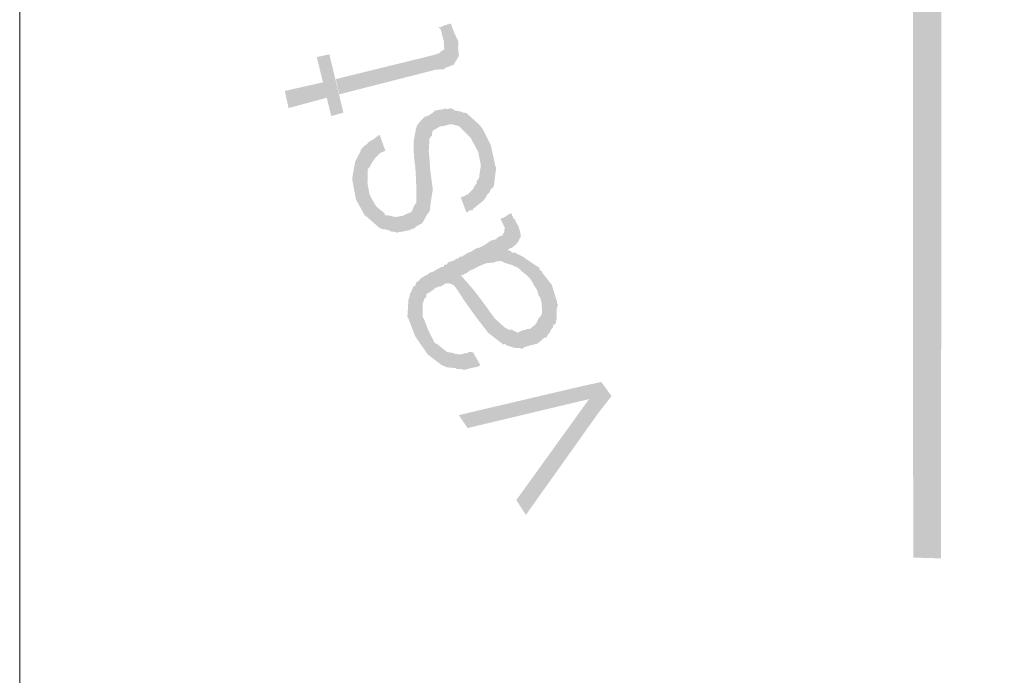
# Model space of a CAD drawing. Header units: metres. Extents: x 150867 to 150993, y 450406 to 450495.
# Tile 10 of 28: x 150948.67 to 150951.26, y 450412.82 to 450414.54. Entities that reach past the tile are written whole.
import ezdxf

# ---------------------------------------------------------------- set-up
doc = ezdxf.new("R2010")
doc.units = ezdxf.units.M
doc.header["$MEASUREMENT"] = 0
doc.layers.add('STEMPEL', color=7, linetype='Continuous', lineweight=0)

# ---------------------------------------------------------------- blocks, each defined once
blk = doc.blocks.new('241')
at = {"layer": 'STEMPEL', "linetype": 'Continuous', "lineweight": 13}
for color, points in [(3, [(-25.9367, 2.97), (-25.9853, 2.9713), (-25.986, 4.4153), (-26.1733, 4.416), (-26.5753, 5.0953), (-25.7813, 5.0947), (-25.6867, 4.9333), (-25.0487, 5.302), (-25.14, 5.464), (-24.7453, 6.1513), (-24.3513, 5.4707), (-24.4487, 5.302), (-23.8087, 4.9327), (-23.7167, 5.0953), (-22.922, 5.096), (-23.3227, 4.4147), (-23.5107, 4.4147), (-23.5107, 4.172), (-21.2227, 4.172), (-21.2233, 4.122), (-23.5593, 4.122), (-23.5593, 4.464), (-23.3513, 4.464), (-23.0107, 5.046), (-23.688, 5.0453), (-23.7927, 4.8653), (-24.5173, 5.284), (-24.4087, 5.4733), (-24.744, 6.0527), (-25.0833, 5.464), (-24.9793, 5.284), (-25.704, 4.8653), (-25.81, 5.0447), (-26.4867, 5.0453), (-26.144, 4.464), (-25.9353, 4.4627)]), (7, [(-26.99, 3.782), (-26.996, 3.8087), (-26.8253, 3.8507), (-26.8147, 3.854), (-26.812, 3.8573), (-26.806, 3.8607), (-26.8067, 3.8673), (-26.8067, 3.874), (-26.8133, 3.8993), (-26.806, 3.9027), (-26.7947, 3.906), (-26.7933, 3.902), (-26.7887, 3.89), (-26.7813, 3.874), (-26.782, 3.864), (-26.7807, 3.8507), (-26.78, 3.85), (-26.79, 3.8333), (-26.7953, 3.832), (-26.7967, 3.8307), (-26.7973, 3.8307), (-26.8053, 3.828), (-26.8053, 3.826), (-26.8207, 3.8253)]), (7, [(-26.99, 3.782), (-26.996, 3.8087), (-26.8253, 3.8507), (-26.8147, 3.854), (-26.812, 3.8573), (-26.806, 3.8607), (-26.8067, 3.8673), (-26.8067, 3.874), (-26.8133, 3.8993), (-26.806, 3.9027), (-26.7947, 3.906), (-26.7933, 3.902), (-26.7887, 3.89), (-26.7813, 3.874), (-26.782, 3.864), (-26.7807, 3.8507), (-26.78, 3.85), (-26.79, 3.8333), (-26.7953, 3.832), (-26.7967, 3.8307), (-26.7973, 3.8307), (-26.8053, 3.828), (-26.8053, 3.826), (-26.8207, 3.8253)]), (7, [(-26.99, 3.782), (-26.996, 3.8087), (-26.8253, 3.8507), (-26.8147, 3.854), (-26.812, 3.8573), (-26.806, 3.8607), (-26.8067, 3.8673), (-26.8067, 3.874), (-26.8133, 3.8993), (-26.806, 3.9027), (-26.7947, 3.906), (-26.7933, 3.902), (-26.7887, 3.89), (-26.7813, 3.874), (-26.782, 3.864), (-26.7807, 3.8507), (-26.78, 3.85), (-26.79, 3.8333), (-26.7953, 3.832), (-26.7967, 3.8307), (-26.7973, 3.8307), (-26.8053, 3.828), (-26.8053, 3.826), (-26.8207, 3.8253)]), (7, [(-26.8067, 3.874), (-26.812, 3.8942), (-26.8133, 3.8973), (-26.8167, 3.8987), (-26.8153, 3.8993), (-26.814, 3.9), (-26.8133, 3.8993), (-26.812, 3.8942), (-26.8093, 3.888)]), (7, [(-26.8067, 3.874), (-26.812, 3.8942), (-26.8133, 3.8973), (-26.8167, 3.8987), (-26.8153, 3.8993), (-26.814, 3.9), (-26.8133, 3.8993), (-26.812, 3.8942), (-26.8093, 3.888)]), (7, [(-26.8067, 3.874), (-26.812, 3.8942), (-26.8133, 3.8973), (-26.8167, 3.8987), (-26.8153, 3.8993), (-26.814, 3.9), (-26.8133, 3.8993), (-26.812, 3.8942), (-26.8093, 3.888)]), (7, [(-26.89, 3.54), (-26.892, 3.5413), (-26.9, 3.542), (-26.9, 3.5427), (-26.9093, 3.546), (-26.9107, 3.546), (-26.9133, 3.546), (-26.9193, 3.548), (-26.9413, 3.5673), (-26.9453, 3.57), (-26.9607, 3.598), (-26.9673, 3.6333), (-26.9673, 3.6353), (-26.962, 3.6647), (-26.9593, 3.67), (-26.9367, 3.606), (-26.9267, 3.588), (-26.924, 3.5847), (-26.91, 3.5733), (-26.9107, 3.5707), (-26.9033, 3.57), (-26.892, 3.5673), (-26.8793, 3.5693), (-26.8773, 3.5707), (-26.8767, 3.57), (-26.8753, 3.5713), (-26.8673, 3.5747), (-26.8633, 3.5767), (-26.8573, 3.59), (-26.8553, 3.592), (-26.8547, 3.6113), (-26.856, 3.6407), (-26.8567, 3.6527), (-26.8593, 3.6747), (-26.86, 3.702), (-26.8593, 3.7027), (-26.856, 3.72), (-26.854, 3.7273), (-26.8513, 3.7307), (-26.8453, 3.738), (-26.8407, 3.7427), (-26.834, 3.7447), (-26.8233, 3.752), (-26.8233, 3.7533), (-26.822, 3.7533), (-26.8207, 3.754), (-26.8073, 3.756), (-26.8053, 3.7573), (-26.8007, 3.756), (-26.7953, 3.758), (-26.7887, 3.7547), (-26.7887, 3.754), (-26.7773, 3.752), (-26.7767, 3.7513), (-26.7593, 3.7047), (-26.7607, 3.7067), (-26.776, 3.722), (-26.7787, 3.7253), (-26.7833, 3.7273), (-26.7873, 3.728), (-26.794, 3.73), (-26.7967, 3.7293), (-26.8107, 3.726), (-26.8127, 3.726), (-26.8133, 3.726), (-26.8267, 3.718), (-26.828, 3.71), (-26.832, 3.7047), (-26.8333, 3.6827), (-26.832, 3.6687), (-26.8307, 3.6493), (-26.826, 3.614), (-26.8267, 3.6127), (-26.83, 3.592), (-26.8313, 3.58), (-26.832, 3.5773), (-26.8373, 3.57), (-26.8433, 3.5587), (-26.8447, 3.5567), (-26.8567, 3.55), (-26.8573, 3.548), (-26.8653, 3.5453), (-26.8667, 3.544), (-26.8687, 3.544), (-26.882, 3.5413), (-26.8833, 3.5413)]), (7, [(-26.89, 3.54), (-26.892, 3.5413), (-26.9, 3.542), (-26.9, 3.5427), (-26.9093, 3.546), (-26.9107, 3.546), (-26.9133, 3.546), (-26.9193, 3.548), (-26.9413, 3.5673), (-26.9453, 3.57), (-26.9607, 3.598), (-26.9673, 3.6333), (-26.9673, 3.6353), (-26.962, 3.6647), (-26.9593, 3.67), (-26.9367, 3.606), (-26.9267, 3.588), (-26.924, 3.5847), (-26.91, 3.5733), (-26.9107, 3.5707), (-26.9033, 3.57), (-26.892, 3.5673), (-26.8793, 3.5693), (-26.8773, 3.5707), (-26.8767, 3.57), (-26.8753, 3.5713), (-26.8673, 3.5747), (-26.8633, 3.5767), (-26.8573, 3.59), (-26.8553, 3.592), (-26.8547, 3.6113), (-26.856, 3.6407), (-26.8567, 3.6527), (-26.8593, 3.6747), (-26.86, 3.702), (-26.8593, 3.7027), (-26.856, 3.72), (-26.854, 3.7273), (-26.8513, 3.7307), (-26.8453, 3.738), (-26.8407, 3.7427), (-26.834, 3.7447), (-26.8233, 3.752), (-26.8233, 3.7533), (-26.822, 3.7533), (-26.8207, 3.754), (-26.8073, 3.756), (-26.8053, 3.7573), (-26.8007, 3.756), (-26.7953, 3.758), (-26.7887, 3.7547), (-26.7887, 3.754), (-26.7773, 3.752), (-26.7767, 3.7513), (-26.7593, 3.7047), (-26.7607, 3.7067), (-26.776, 3.722), (-26.7787, 3.7253), (-26.7833, 3.7273), (-26.7873, 3.728), (-26.794, 3.73), (-26.7967, 3.7293), (-26.8107, 3.726), (-26.8127, 3.726), (-26.8133, 3.726), (-26.8267, 3.718), (-26.828, 3.71), (-26.832, 3.7047), (-26.8333, 3.6827), (-26.832, 3.6687), (-26.8307, 3.6493), (-26.826, 3.614), (-26.8267, 3.6127), (-26.83, 3.592), (-26.8313, 3.58), (-26.832, 3.5773), (-26.8373, 3.57), (-26.8433, 3.5587), (-26.8447, 3.5567), (-26.8567, 3.55), (-26.8573, 3.548), (-26.8653, 3.5453), (-26.8667, 3.544), (-26.8687, 3.544), (-26.882, 3.5413), (-26.8833, 3.5413)]), (7, [(-26.89, 3.54), (-26.892, 3.5413), (-26.9, 3.542), (-26.9, 3.5427), (-26.9093, 3.546), (-26.9107, 3.546), (-26.9133, 3.546), (-26.9193, 3.548), (-26.9413, 3.5673), (-26.9453, 3.57), (-26.9607, 3.598), (-26.9673, 3.6333), (-26.9673, 3.6353), (-26.962, 3.6647), (-26.9593, 3.67), (-26.9367, 3.606), (-26.9267, 3.588), (-26.924, 3.5847), (-26.91, 3.5733), (-26.9107, 3.5707), (-26.9033, 3.57), (-26.892, 3.5673), (-26.8793, 3.5693), (-26.8773, 3.5707), (-26.8767, 3.57), (-26.8753, 3.5713), (-26.8673, 3.5747), (-26.8633, 3.5767), (-26.8573, 3.59), (-26.8553, 3.592), (-26.8547, 3.6113), (-26.856, 3.6407), (-26.8567, 3.6527), (-26.8593, 3.6747), (-26.86, 3.702), (-26.8593, 3.7027), (-26.856, 3.72), (-26.854, 3.7273), (-26.8513, 3.7307), (-26.8453, 3.738), (-26.8407, 3.7427), (-26.834, 3.7447), (-26.8233, 3.752), (-26.8233, 3.7533), (-26.822, 3.7533), (-26.8207, 3.754), (-26.8073, 3.756), (-26.8053, 3.7573), (-26.8007, 3.756), (-26.7953, 3.758), (-26.7887, 3.7547), (-26.7887, 3.754), (-26.7773, 3.752), (-26.7767, 3.7513), (-26.7593, 3.7047), (-26.7607, 3.7067), (-26.776, 3.722), (-26.7787, 3.7253), (-26.7833, 3.7273), (-26.7873, 3.728), (-26.794, 3.73), (-26.7967, 3.7293), (-26.8107, 3.726), (-26.8127, 3.726), (-26.8133, 3.726), (-26.8267, 3.718), (-26.828, 3.71), (-26.832, 3.7047), (-26.8333, 3.6827), (-26.832, 3.6687), (-26.8307, 3.6493), (-26.826, 3.614), (-26.8267, 3.6127), (-26.83, 3.592), (-26.8313, 3.58), (-26.832, 3.5773), (-26.8373, 3.57), (-26.8433, 3.5587), (-26.8447, 3.5567), (-26.8567, 3.55), (-26.8573, 3.548), (-26.8653, 3.5453), (-26.8667, 3.544), (-26.8687, 3.544), (-26.882, 3.5413), (-26.8833, 3.5413)]), (7, [(-26.7673, 3.5753), (-26.7773, 3.602), (-26.7693, 3.6047), (-26.768, 3.606), (-26.7653, 3.6067), (-26.7553, 3.6167), (-26.7533, 3.6213), (-26.7507, 3.6247), (-26.7493, 3.626), (-26.7493, 3.6307), (-26.7453, 3.6353), (-26.7447, 3.6407), (-26.742, 3.658), (-26.7433, 3.664), (-26.7467, 3.6813), (-26.7727, 3.75), (-26.768, 3.7493), (-26.7673, 3.7493), (-26.7447, 3.7287), (-26.7393, 3.722), (-26.7247, 3.6933), (-26.7167, 3.656), (-26.7153, 3.654), (-26.7193, 3.6213), (-26.722, 3.618), (-26.726, 3.6147), (-26.7253, 3.6127), (-26.7313, 3.606), (-26.7333, 3.602), (-26.736, 3.598), (-26.7387, 3.5953), (-26.7427, 3.592), (-26.7453, 3.59), (-26.756, 3.5813), (-26.7573, 3.578), (-26.7593, 3.58)]), (7, [(-26.7673, 3.5753), (-26.7773, 3.602), (-26.7693, 3.6047), (-26.768, 3.606), (-26.7653, 3.6067), (-26.7553, 3.6167), (-26.7533, 3.6213), (-26.7507, 3.6247), (-26.7493, 3.626), (-26.7493, 3.6307), (-26.7453, 3.6353), (-26.7447, 3.6407), (-26.742, 3.658), (-26.7433, 3.664), (-26.7467, 3.6813), (-26.7727, 3.75), (-26.768, 3.7493), (-26.7673, 3.7493), (-26.7447, 3.7287), (-26.7393, 3.722), (-26.7247, 3.6933), (-26.7167, 3.656), (-26.7153, 3.654), (-26.7193, 3.6213), (-26.722, 3.618), (-26.726, 3.6147), (-26.7253, 3.6127), (-26.7313, 3.606), (-26.7333, 3.602), (-26.736, 3.598), (-26.7387, 3.5953), (-26.7427, 3.592), (-26.7453, 3.59), (-26.756, 3.5813), (-26.7573, 3.578), (-26.7593, 3.58)]), (7, [(-26.7673, 3.5753), (-26.7773, 3.602), (-26.7693, 3.6047), (-26.768, 3.606), (-26.7653, 3.6067), (-26.7553, 3.6167), (-26.7533, 3.6213), (-26.7507, 3.6247), (-26.7493, 3.626), (-26.7493, 3.6307), (-26.7453, 3.6353), (-26.7447, 3.6407), (-26.742, 3.658), (-26.7433, 3.664), (-26.7467, 3.6813), (-26.7727, 3.75), (-26.768, 3.7493), (-26.7673, 3.7493), (-26.7447, 3.7287), (-26.7393, 3.722), (-26.7247, 3.6933), (-26.7167, 3.656), (-26.7153, 3.654), (-26.7193, 3.6213), (-26.722, 3.618), (-26.726, 3.6147), (-26.7253, 3.6127), (-26.7313, 3.606), (-26.7333, 3.602), (-26.736, 3.598), (-26.7387, 3.5953), (-26.7427, 3.592), (-26.7453, 3.59), (-26.756, 3.5813), (-26.7573, 3.578), (-26.7593, 3.58)]), (7, [(-26.9407, 3.6273), (-26.958, 3.672), (-26.9573, 3.674), (-26.9527, 3.682), (-26.9533, 3.6833), (-26.9493, 3.6887), (-26.9473, 3.6907), (-26.94, 3.696), (-26.9407, 3.6973), (-26.928, 3.7047), (-26.9273, 3.7053), (-26.926, 3.7067), (-26.9193, 3.7113), (-26.9093, 3.6833), (-26.9167, 3.68), (-26.918, 3.68), (-26.9193, 3.678), (-26.92, 3.678), (-26.9293, 3.668), (-26.9353, 3.658), (-26.936, 3.656), (-26.9407, 3.65), (-26.94, 3.6487), (-26.94, 3.63)]), (7, [(-26.9407, 3.6273), (-26.958, 3.672), (-26.9573, 3.674), (-26.9527, 3.682), (-26.9533, 3.6833), (-26.9493, 3.6887), (-26.9473, 3.6907), (-26.94, 3.696), (-26.9407, 3.6973), (-26.928, 3.7047), (-26.9273, 3.7053), (-26.926, 3.7067), (-26.9193, 3.7113), (-26.9093, 3.6833), (-26.9167, 3.68), (-26.918, 3.68), (-26.9193, 3.678), (-26.92, 3.678), (-26.9293, 3.668), (-26.9353, 3.658), (-26.936, 3.656), (-26.9407, 3.65), (-26.94, 3.6487), (-26.94, 3.63)]), (7, [(-26.9407, 3.6273), (-26.958, 3.672), (-26.9573, 3.674), (-26.9527, 3.682), (-26.9533, 3.6833), (-26.9493, 3.6887), (-26.9473, 3.6907), (-26.94, 3.696), (-26.9407, 3.6973), (-26.928, 3.7047), (-26.9273, 3.7053), (-26.926, 3.7067), (-26.9193, 3.7113), (-26.9093, 3.6833), (-26.9167, 3.68), (-26.918, 3.68), (-26.9193, 3.678), (-26.92, 3.678), (-26.9293, 3.668), (-26.9353, 3.658), (-26.936, 3.656), (-26.9407, 3.65), (-26.94, 3.6487), (-26.94, 3.63)]), (7, [(-26.694, 3.5087), (-26.7087, 3.534), (-26.704, 3.5347), (-26.704, 3.5373), (-26.7013, 3.54), (-26.7007, 3.546), (-26.7, 3.5487), (-26.7047, 3.558), (-26.7073, 3.5627), (-26.706, 3.5653), (-26.7033, 3.566), (-26.7013, 3.5667), (-26.6933, 3.572), (-26.6893, 3.574), (-26.686, 3.568), (-26.6853, 3.5653), (-26.6833, 3.564), (-26.6767, 3.5513), (-26.6753, 3.5507), (-26.676, 3.5487), (-26.6753, 3.548), (-26.674, 3.544), (-26.672, 3.534), (-26.678, 3.522), (-26.6807, 3.5207), (-26.6793, 3.5193), (-26.6827, 3.518), (-26.6833, 3.518), (-26.6833, 3.516), (-26.6847, 3.516), (-26.6873, 3.514), (-26.6907, 3.5127), (-26.694, 3.5107)]), (7, [(-26.694, 3.5087), (-26.7087, 3.534), (-26.704, 3.5347), (-26.704, 3.5373), (-26.7013, 3.54), (-26.7007, 3.546), (-26.7, 3.5487), (-26.7047, 3.558), (-26.7073, 3.5627), (-26.706, 3.5653), (-26.7033, 3.566), (-26.7013, 3.5667), (-26.6933, 3.572), (-26.6893, 3.574), (-26.686, 3.568), (-26.6853, 3.5653), (-26.6833, 3.564), (-26.6767, 3.5513), (-26.6753, 3.5507), (-26.676, 3.5487), (-26.6753, 3.548), (-26.674, 3.544), (-26.672, 3.534), (-26.678, 3.522), (-26.6807, 3.5207), (-26.6793, 3.5193), (-26.6827, 3.518), (-26.6833, 3.518), (-26.6833, 3.516), (-26.6847, 3.516), (-26.6873, 3.514), (-26.6907, 3.5127), (-26.694, 3.5107)]), (7, [(-26.694, 3.5087), (-26.7087, 3.534), (-26.704, 3.5347), (-26.704, 3.5373), (-26.7013, 3.54), (-26.7007, 3.546), (-26.7, 3.5487), (-26.7047, 3.558), (-26.7073, 3.5627), (-26.706, 3.5653), (-26.7033, 3.566), (-26.7013, 3.5667), (-26.6933, 3.572), (-26.6893, 3.574), (-26.686, 3.568), (-26.6853, 3.5653), (-26.6833, 3.564), (-26.6767, 3.5513), (-26.6753, 3.5507), (-26.676, 3.5487), (-26.6753, 3.548), (-26.674, 3.544), (-26.672, 3.534), (-26.678, 3.522), (-26.6807, 3.5207), (-26.6793, 3.5193), (-26.6827, 3.518), (-26.6833, 3.518), (-26.6833, 3.516), (-26.6847, 3.516), (-26.6873, 3.514), (-26.6907, 3.5127), (-26.694, 3.5107)]), (7, [(-26.6433, 3.4393), (-26.6493, 3.448), (-26.652, 3.454), (-26.6573, 3.4613), (-26.6633, 3.4667), (-26.67, 3.472), (-26.6753, 3.4773), (-26.682, 3.4813), (-26.6833, 3.4807), (-26.6853, 3.4827), (-26.6967, 3.486), (-26.6993, 3.4867), (-26.7067, 3.4907), (-26.7173, 3.4893), (-26.7173, 3.488), (-26.7313, 3.4867), (-26.7373, 3.4847), (-26.7467, 3.4807), (-26.7513, 3.478), (-26.762, 3.4733), (-26.7647, 3.4707), (-26.7673, 3.4693), (-26.768, 3.4693), (-26.7733, 3.466), (-26.7773, 3.466), (-26.7887, 3.4913), (-26.7867, 3.4933), (-26.7833, 3.4947), (-26.78, 3.496), (-26.78, 3.498), (-26.7753, 3.498), (-26.766, 3.504), (-26.7593, 3.5067), (-26.758, 3.5073), (-26.7513, 3.512), (-26.744, 3.514), (-26.7347, 3.5187), (-26.7333, 3.52), (-26.7247, 3.526), (-26.7173, 3.528), (-26.7167, 3.528), (-26.712, 3.532), (-26.7087, 3.534), (-26.694, 3.5087), (-26.69, 3.508), (-26.6873, 3.5047), (-26.6833, 3.5053), (-26.678, 3.5027), (-26.6787, 3.502), (-26.6773, 3.502), (-26.6747, 3.5013)]), (7, [(-26.6433, 3.4393), (-26.6493, 3.448), (-26.652, 3.454), (-26.6573, 3.4613), (-26.6633, 3.4667), (-26.67, 3.472), (-26.6753, 3.4773), (-26.682, 3.4813), (-26.6833, 3.4807), (-26.6853, 3.4827), (-26.6967, 3.486), (-26.6993, 3.4867), (-26.7067, 3.4907), (-26.7173, 3.4893), (-26.7173, 3.488), (-26.7313, 3.4867), (-26.7373, 3.4847), (-26.7467, 3.4807), (-26.7513, 3.478), (-26.762, 3.4733), (-26.7647, 3.4707), (-26.7673, 3.4693), (-26.768, 3.4693), (-26.7733, 3.466), (-26.7773, 3.466), (-26.7887, 3.4913), (-26.7867, 3.4933), (-26.7833, 3.4947), (-26.78, 3.496), (-26.78, 3.498), (-26.7753, 3.498), (-26.766, 3.504), (-26.7593, 3.5067), (-26.758, 3.5073), (-26.7513, 3.512), (-26.744, 3.514), (-26.7347, 3.5187), (-26.7333, 3.52), (-26.7247, 3.526), (-26.7173, 3.528), (-26.7167, 3.528), (-26.712, 3.532), (-26.7087, 3.534), (-26.694, 3.5087), (-26.69, 3.508), (-26.6873, 3.5047), (-26.6833, 3.5053), (-26.678, 3.5027), (-26.6787, 3.502), (-26.6773, 3.502), (-26.6747, 3.5013)]), (7, [(-26.6433, 3.4393), (-26.6493, 3.448), (-26.652, 3.454), (-26.6573, 3.4613), (-26.6633, 3.4667), (-26.67, 3.472), (-26.6753, 3.4773), (-26.682, 3.4813), (-26.6833, 3.4807), (-26.6853, 3.4827), (-26.6967, 3.486), (-26.6993, 3.4867), (-26.7067, 3.4907), (-26.7173, 3.4893), (-26.7173, 3.488), (-26.7313, 3.4867), (-26.7373, 3.4847), (-26.7467, 3.4807), (-26.7513, 3.478), (-26.762, 3.4733), (-26.7647, 3.4707), (-26.7673, 3.4693), (-26.768, 3.4693), (-26.7733, 3.466), (-26.7773, 3.466), (-26.7887, 3.4913), (-26.7867, 3.4933), (-26.7833, 3.4947), (-26.78, 3.496), (-26.78, 3.498), (-26.7753, 3.498), (-26.766, 3.504), (-26.7593, 3.5067), (-26.758, 3.5073), (-26.7513, 3.512), (-26.744, 3.514), (-26.7347, 3.5187), (-26.7333, 3.52), (-26.7247, 3.526), (-26.7173, 3.528), (-26.7167, 3.528), (-26.712, 3.532), (-26.7087, 3.534), (-26.694, 3.5087), (-26.69, 3.508), (-26.6873, 3.5047), (-26.6833, 3.5053), (-26.678, 3.5027), (-26.6787, 3.502), (-26.6773, 3.502), (-26.6747, 3.5013)]), (7, [(-26.6247, 3.3613), (-26.6407, 3.3907), (-26.6367, 3.3947), (-26.6353, 3.3987), (-26.6353, 3.4053), (-26.6353, 3.41), (-26.636, 3.418), (-26.638, 3.426), (-26.6413, 3.4307), (-26.6433, 3.4393), (-26.6747, 3.5013), (-26.6693, 3.498), (-26.6693, 3.4987), (-26.664, 3.4947), (-26.6453, 3.482), (-26.6387, 3.478), (-26.64, 3.4773), (-26.638, 3.4733), (-26.6353, 3.4727), (-26.6347, 3.47), (-26.618, 3.4487), (-26.6093, 3.4207), (-26.6087, 3.4193), (-26.6087, 3.4167), (-26.6073, 3.414), (-26.6093, 3.4067), (-26.6093, 3.388), (-26.6113, 3.3853), (-26.61, 3.384), (-26.6113, 3.3807), (-26.6133, 3.3787), (-26.6147, 3.38), (-26.6153, 3.378), (-26.616, 3.374), (-26.6187, 3.3707), (-26.6207, 3.368), (-26.6213, 3.3647), (-26.6233, 3.364)]), (7, [(-26.6247, 3.3613), (-26.6407, 3.3907), (-26.6367, 3.3947), (-26.6353, 3.3987), (-26.6353, 3.4053), (-26.6353, 3.41), (-26.636, 3.418), (-26.638, 3.426), (-26.6413, 3.4307), (-26.6433, 3.4393), (-26.6747, 3.5013), (-26.6693, 3.498), (-26.6693, 3.4987), (-26.664, 3.4947), (-26.6453, 3.482), (-26.6387, 3.478), (-26.64, 3.4773), (-26.638, 3.4733), (-26.6353, 3.4727), (-26.6347, 3.47), (-26.618, 3.4487), (-26.6093, 3.4207), (-26.6087, 3.4193), (-26.6087, 3.4167), (-26.6073, 3.414), (-26.6093, 3.4067), (-26.6093, 3.388), (-26.6113, 3.3853), (-26.61, 3.384), (-26.6113, 3.3807), (-26.6133, 3.3787), (-26.6147, 3.38), (-26.6153, 3.378), (-26.616, 3.374), (-26.6187, 3.3707), (-26.6207, 3.368), (-26.6213, 3.3647), (-26.6233, 3.364)]), (7, [(-26.6247, 3.3613), (-26.6407, 3.3907), (-26.6367, 3.3947), (-26.6353, 3.3987), (-26.6353, 3.4053), (-26.6353, 3.41), (-26.636, 3.418), (-26.638, 3.426), (-26.6413, 3.4307), (-26.6433, 3.4393), (-26.6747, 3.5013), (-26.6693, 3.498), (-26.6693, 3.4987), (-26.664, 3.4947), (-26.6453, 3.482), (-26.6387, 3.478), (-26.64, 3.4773), (-26.638, 3.4733), (-26.6353, 3.4727), (-26.6347, 3.47), (-26.618, 3.4487), (-26.6093, 3.4207), (-26.6087, 3.4193), (-26.6087, 3.4167), (-26.6073, 3.414), (-26.6093, 3.4067), (-26.6093, 3.388), (-26.6113, 3.3853), (-26.61, 3.384), (-26.6113, 3.3807), (-26.6133, 3.3787), (-26.6147, 3.38), (-26.6153, 3.378), (-26.616, 3.374), (-26.6187, 3.3707), (-26.6207, 3.368), (-26.6213, 3.3647), (-26.6233, 3.364)]), (7, [(-26.834, 3.3687), (-26.8673, 3.432), (-26.8653, 3.434), (-26.86, 3.446), (-26.8573, 3.4467), (-26.8553, 3.4527), (-26.8513, 3.4553), (-26.8487, 3.458), (-26.8473, 3.46), (-26.8373, 3.466), (-26.8367, 3.466), (-26.834, 3.4673), (-26.832, 3.47), (-26.8287, 3.4707), (-26.8267, 3.4713), (-26.818, 3.476), (-26.8113, 3.48), (-26.8067, 3.4807), (-26.8067, 3.484), (-26.7833, 3.44), (-26.7893, 3.448), (-26.7973, 3.4513), (-26.8033, 3.4513), (-26.8133, 3.4453), (-26.8147, 3.446), (-26.8193, 3.444), (-26.8233, 3.4433), (-26.8227, 3.4427), (-26.8253, 3.44), (-26.8333, 3.4347), (-26.8373, 3.4327), (-26.8373, 3.428), (-26.8413, 3.424), (-26.8433, 3.4167), (-26.844, 3.4173), (-26.844, 3.3927), (-26.8413, 3.388)]), (7, [(-26.834, 3.3687), (-26.8673, 3.432), (-26.8653, 3.434), (-26.86, 3.446), (-26.8573, 3.4467), (-26.8553, 3.4527), (-26.8513, 3.4553), (-26.8487, 3.458), (-26.8473, 3.46), (-26.8373, 3.466), (-26.8367, 3.466), (-26.834, 3.4673), (-26.832, 3.47), (-26.8287, 3.4707), (-26.8267, 3.4713), (-26.818, 3.476), (-26.8113, 3.48), (-26.8067, 3.4807), (-26.8067, 3.484), (-26.7833, 3.44), (-26.7893, 3.448), (-26.7973, 3.4513), (-26.8033, 3.4513), (-26.8133, 3.4453), (-26.8147, 3.446), (-26.8193, 3.444), (-26.8233, 3.4433), (-26.8227, 3.4427), (-26.8253, 3.44), (-26.8333, 3.4347), (-26.8373, 3.4327), (-26.8373, 3.428), (-26.8413, 3.424), (-26.8433, 3.4167), (-26.844, 3.4173), (-26.844, 3.3927), (-26.8413, 3.388)]), (7, [(-26.834, 3.3687), (-26.8673, 3.432), (-26.8653, 3.434), (-26.86, 3.446), (-26.8573, 3.4467), (-26.8553, 3.4527), (-26.8513, 3.4553), (-26.8487, 3.458), (-26.8473, 3.46), (-26.8373, 3.466), (-26.8367, 3.466), (-26.834, 3.4673), (-26.832, 3.47), (-26.8287, 3.4707), (-26.8267, 3.4713), (-26.818, 3.476), (-26.8113, 3.48), (-26.8067, 3.4807), (-26.8067, 3.484), (-26.7833, 3.44), (-26.7893, 3.448), (-26.7973, 3.4513), (-26.8033, 3.4513), (-26.8133, 3.4453), (-26.8147, 3.446), (-26.8193, 3.444), (-26.8233, 3.4433), (-26.8227, 3.4427), (-26.8253, 3.44), (-26.8333, 3.4347), (-26.8373, 3.4327), (-26.8373, 3.428), (-26.8413, 3.424), (-26.8433, 3.4167), (-26.844, 3.4173), (-26.844, 3.3927), (-26.8413, 3.388)]), (7, [(-26.6713, 3.336), (-26.6733, 3.338), (-26.6813, 3.338), (-26.6953, 3.342), (-26.7007, 3.3453), (-26.7027, 3.344), (-26.706, 3.3467), (-26.7173, 3.3553), (-26.7213, 3.3587), (-26.7287, 3.364), (-26.7933, 3.49), (-26.7887, 3.4913), (-26.7773, 3.466), (-26.7713, 3.4587), (-26.7533, 3.438), (-26.7447, 3.4267), (-26.7353, 3.414), (-26.718, 3.39), (-26.6993, 3.3733), (-26.6907, 3.3693), (-26.6893, 3.3707), (-26.6773, 3.3647), (-26.672, 3.368), (-26.658, 3.372), (-26.6573, 3.3707), (-26.648, 3.378), (-26.6447, 3.382), (-26.6407, 3.3907), (-26.6247, 3.3613), (-26.628, 3.356), (-26.6313, 3.356), (-26.6353, 3.352), (-26.6447, 3.3447), (-26.6453, 3.3453), (-26.658, 3.342), (-26.6647, 3.34)]), (7, [(-26.6713, 3.336), (-26.6733, 3.338), (-26.6813, 3.338), (-26.6953, 3.342), (-26.7007, 3.3453), (-26.7027, 3.344), (-26.706, 3.3467), (-26.7173, 3.3553), (-26.7213, 3.3587), (-26.7287, 3.364), (-26.7933, 3.49), (-26.7887, 3.4913), (-26.7773, 3.466), (-26.7713, 3.4587), (-26.7533, 3.438), (-26.7447, 3.4267), (-26.7353, 3.414), (-26.718, 3.39), (-26.6993, 3.3733), (-26.6907, 3.3693), (-26.6893, 3.3707), (-26.6773, 3.3647), (-26.672, 3.368), (-26.658, 3.372), (-26.6573, 3.3707), (-26.648, 3.378), (-26.6447, 3.382), (-26.6407, 3.3907), (-26.6247, 3.3613), (-26.628, 3.356), (-26.6313, 3.356), (-26.6353, 3.352), (-26.6447, 3.3447), (-26.6453, 3.3453), (-26.658, 3.342), (-26.6647, 3.34)]), (7, [(-26.6713, 3.336), (-26.6733, 3.338), (-26.6813, 3.338), (-26.6953, 3.342), (-26.7007, 3.3453), (-26.7027, 3.344), (-26.706, 3.3467), (-26.7173, 3.3553), (-26.7213, 3.3587), (-26.7287, 3.364), (-26.7933, 3.49), (-26.7887, 3.4913), (-26.7773, 3.466), (-26.7713, 3.4587), (-26.7533, 3.438), (-26.7447, 3.4267), (-26.7353, 3.414), (-26.718, 3.39), (-26.6993, 3.3733), (-26.6907, 3.3693), (-26.6893, 3.3707), (-26.6773, 3.3647), (-26.672, 3.368), (-26.658, 3.372), (-26.6573, 3.3707), (-26.648, 3.378), (-26.6447, 3.382), (-26.6407, 3.3907), (-26.6247, 3.3613), (-26.628, 3.356), (-26.6313, 3.356), (-26.6353, 3.352), (-26.6447, 3.3447), (-26.6453, 3.3453), (-26.658, 3.342), (-26.6647, 3.34)]), (7, [(-26.8027, 3.3047), (-26.8113, 3.3087), (-26.834, 3.326), (-26.8353, 3.3273), (-26.8567, 3.358), (-26.8693, 3.3907), (-26.8707, 3.392), (-26.8687, 3.424), (-26.866, 3.43)]), (7, [(-26.8027, 3.3047), (-26.8113, 3.3087), (-26.834, 3.326), (-26.8353, 3.3273), (-26.8567, 3.358), (-26.8693, 3.3907), (-26.8707, 3.392), (-26.8687, 3.424), (-26.866, 3.43)]), (7, [(-26.8027, 3.3047), (-26.8113, 3.3087), (-26.834, 3.326), (-26.8353, 3.3273), (-26.8567, 3.358), (-26.8693, 3.3907), (-26.8707, 3.392), (-26.8687, 3.424), (-26.866, 3.43)]), (7, [(-26.7713, 3.3), (-26.7773, 3.3013), (-26.7853, 3.3013), (-26.784, 3.3027), (-26.798, 3.304), (-26.8, 3.304), (-26.8033, 3.304), (-26.8027, 3.3047), (-26.8592, 3.4166), (-26.8673, 3.432), (-26.866, 3.43), (-26.8592, 3.4166), (-26.834, 3.3687), (-26.8227, 3.3467), (-26.82, 3.346), (-26.8, 3.33), (-26.8007, 3.3307), (-26.7933, 3.33), (-26.7873, 3.328), (-26.782, 3.3273), (-26.778, 3.3267), (-26.7687, 3.3293), (-26.7653, 3.3287), (-26.7627, 3.3313), (-26.7559, 3.3307), (-26.7567, 3.332), (-26.7553, 3.3307), (-26.7559, 3.3307), (-26.7433, 3.3087), (-26.7433, 3.308), (-26.7473, 3.3053), (-26.7513, 3.3047), (-26.7513, 3.304), (-26.7547, 3.304), (-26.766, 3.3013), (-26.7687, 3.3)]), (7, [(-26.7713, 3.3), (-26.7773, 3.3013), (-26.7853, 3.3013), (-26.784, 3.3027), (-26.798, 3.304), (-26.8, 3.304), (-26.8033, 3.304), (-26.8027, 3.3047), (-26.8592, 3.4166), (-26.8673, 3.432), (-26.866, 3.43), (-26.8592, 3.4166), (-26.834, 3.3687), (-26.8227, 3.3467), (-26.82, 3.346), (-26.8, 3.33), (-26.8007, 3.3307), (-26.7933, 3.33), (-26.7873, 3.328), (-26.782, 3.3273), (-26.778, 3.3267), (-26.7687, 3.3293), (-26.7653, 3.3287), (-26.7627, 3.3313), (-26.7559, 3.3307), (-26.7567, 3.332), (-26.7553, 3.3307), (-26.7559, 3.3307), (-26.7433, 3.3087), (-26.7433, 3.308), (-26.7473, 3.3053), (-26.7513, 3.3047), (-26.7513, 3.304), (-26.7547, 3.304), (-26.766, 3.3013), (-26.7687, 3.3)]), (7, [(-26.7713, 3.3), (-26.7773, 3.3013), (-26.7853, 3.3013), (-26.784, 3.3027), (-26.798, 3.304), (-26.8, 3.304), (-26.8033, 3.304), (-26.8027, 3.3047), (-26.8592, 3.4166), (-26.8673, 3.432), (-26.866, 3.43), (-26.8592, 3.4166), (-26.834, 3.3687), (-26.8227, 3.3467), (-26.82, 3.346), (-26.8, 3.33), (-26.8007, 3.3307), (-26.7933, 3.33), (-26.7873, 3.328), (-26.782, 3.3273), (-26.778, 3.3267), (-26.7687, 3.3293), (-26.7653, 3.3287), (-26.7627, 3.3313), (-26.7559, 3.3307), (-26.7567, 3.332), (-26.7553, 3.3307), (-26.7559, 3.3307), (-26.7433, 3.3087), (-26.7433, 3.308), (-26.7473, 3.3053), (-26.7513, 3.3047), (-26.7513, 3.304), (-26.7547, 3.304), (-26.766, 3.3013), (-26.7687, 3.3)]), (7, [(-26.6633, 3.046), (-26.68, 3.072), (-26.5527, 3.2487), (-26.5653, 3.2713), (-26.5313, 3.2787), (-26.5133, 3.254), (-26.5353, 3.226)]), (7, [(-26.6633, 3.046), (-26.68, 3.072), (-26.5527, 3.2487), (-26.5653, 3.2713), (-26.5313, 3.2787), (-26.5133, 3.254), (-26.5353, 3.226)]), (7, [(-26.6633, 3.046), (-26.68, 3.072), (-26.5527, 3.2487), (-26.5653, 3.2713), (-26.5313, 3.2787), (-26.5133, 3.254), (-26.5353, 3.226)])]:
    blk.add_hatch(color=color, dxfattribs=at).paths.add_polyline_path(points)
at = {"layer": 'STEMPEL', "color": 7, "linetype": 'Continuous', "lineweight": 13}
for p in [(-27.5493, 0.0313), (-27.5493, 0.0313), (-27.5493, 0)]:
    blk.add_line(p, (-27.5493, 7.5307), dxfattribs=at)
for points in [[(-27.004, 3.744), (-26.9827, 3.75), (-27.0293, 3.8473), (-27.0073, 3.852)], [(-27.004, 3.744), (-26.9827, 3.75), (-27.0293, 3.8473), (-27.0073, 3.852)], [(-27.004, 3.744), (-26.9827, 3.75), (-27.0293, 3.8473), (-27.0073, 3.852)], [(-26.7073, 3.5627), (-26.7047, 3.558), (-26.7073, 3.5627)], [(-26.7073, 3.5627), (-26.7047, 3.558), (-26.7073, 3.5627)], [(-26.7073, 3.5627), (-26.7047, 3.558), (-26.7073, 3.5627)], [(-26.7713, 3.4213), (-26.7513, 3.3933), (-26.802, 3.484), (-26.7993, 3.488)], [(-26.7713, 3.4213), (-26.7513, 3.3933), (-26.802, 3.484), (-26.7993, 3.488)], [(-26.7713, 3.4213), (-26.7513, 3.3933), (-26.802, 3.484), (-26.7993, 3.488)], [(-26.7513, 3.3933), (-26.7287, 3.364), (-26.7993, 3.488), (-26.7933, 3.49)], [(-26.7513, 3.3933), (-26.7287, 3.364), (-26.7993, 3.488), (-26.7933, 3.49)], [(-26.7513, 3.3933), (-26.7287, 3.364), (-26.7993, 3.488), (-26.7933, 3.49)]]:
    blk.add_solid(points, dxfattribs=at)
at = {"layer": 'STEMPEL', "color": 7, "linetype": 'Continuous', "lineweight": 13, "extrusion": (0, 0, -1)}
for points in [[(27.0787, 3.758), (27.012, 3.776), (27.0853, 3.788), (27.0173, 3.8033)], [(27.0787, 3.758), (27.012, 3.776), (27.0853, 3.788), (27.0173, 3.8033)], [(27.0787, 3.758), (27.012, 3.776), (27.0853, 3.788), (27.0173, 3.8033)], [(26.7593, 3.7047), (26.7467, 3.6813), (26.7767, 3.7513), (26.7727, 3.75)], [(26.7593, 3.7047), (26.7467, 3.6813), (26.7767, 3.7513), (26.7727, 3.75)], [(26.7593, 3.7047), (26.7467, 3.6813), (26.7767, 3.7513), (26.7727, 3.75)], [(26.9367, 3.606), (26.9407, 3.6273), (26.9593, 3.67), (26.958, 3.672)], [(26.9367, 3.606), (26.9407, 3.6273), (26.9593, 3.67), (26.958, 3.672)], [(26.9367, 3.606), (26.9407, 3.6273), (26.9593, 3.67), (26.958, 3.672)], [(26.7833, 3.44), (26.7713, 3.4213), (26.8067, 3.484), (26.802, 3.484)], [(26.7833, 3.44), (26.7713, 3.4213), (26.8067, 3.484), (26.802, 3.484)], [(26.7833, 3.44), (26.7713, 3.4213), (26.8067, 3.484), (26.802, 3.484)], [(26.7653, 3.198), (26.5527, 3.2487), (26.7807, 3.2207), (26.5653, 3.2713)], [(26.7653, 3.198), (26.5527, 3.2487), (26.7807, 3.2207), (26.5653, 3.2713)], [(26.7653, 3.198), (26.5527, 3.2487), (26.7807, 3.2207), (26.5653, 3.2713)]]:
    blk.add_solid(points, dxfattribs=at)

msp = doc.modelspace()

# ---------------------------------------------------------------- block references
at = {"layer": 'STEMPEL', "color": 7, "linetype": 'Continuous', "lineweight": 0, "xscale": 1.5, "yscale": 1.5, "zscale": 1.5}
msp.add_blockref('241', (150989.998, 450408.676), dxfattribs=at)

doc.saveas('drawing.dxf')
